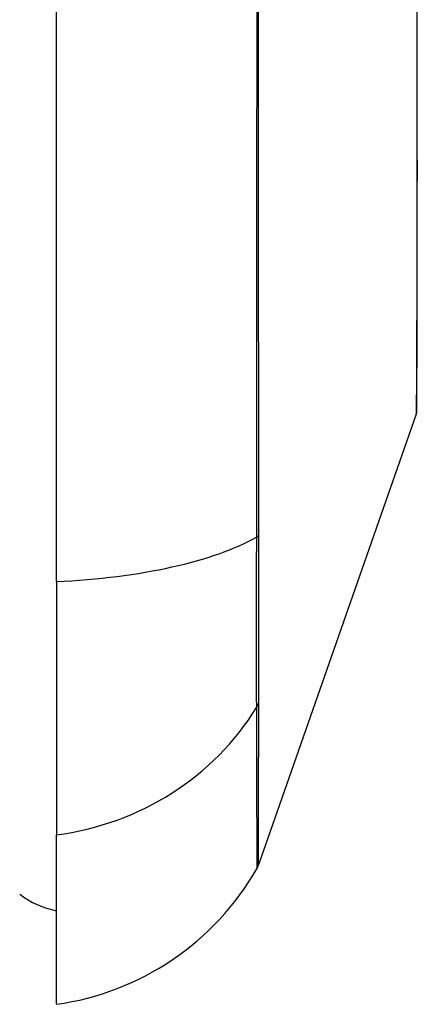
# Model space of a CAD drawing. Header units: inches. Extents: x 20 to 683, y 61 to 320.
# Tile 180 of 256: x 192.495 to 192.666, y 205.659 to 206.082. Entities that reach past the tile are written whole.
import ezdxf

# ---------------------------------------------------------------- set-up
doc = ezdxf.new("R2010")
doc.units = ezdxf.units.IN
doc.header["$MEASUREMENT"] = 0
doc.layers.add('Visible Edges(ANSI)', color=7, linetype='Continuous', lineweight=25)
doc.layers.add('Visible Tangent Edges(ANSI)', color=7, linetype='Continuous', lineweight=25)

msp = doc.modelspace()

# ---------------------------------------------------------------- linework, layer by layer
at = {"layer": 'Visible Edges(ANSI)'}
for p, q in [((192.5109733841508, 205.8410422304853), (192.5109733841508, 206.698418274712)), ((192.6656178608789, 205.9129214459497), (192.5978805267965, 205.7193862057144)), ((192.5109733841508, 205.8410422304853), (192.5109733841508, 205.7322564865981)), ((192.5109733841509, 205.6594940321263), (192.5109733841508, 205.732256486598))]:
    msp.add_line(p, q, dxfattribs=at)
at = {"layer": 'Visible Edges(ANSI)', "flags": 128}
msp.add_lwpolyline([(192.6658941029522, 205.9145323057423), (192.6658954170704, 205.914962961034), (192.6658992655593, 205.9162527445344), (192.6659055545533, 205.9183944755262), (192.6659140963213, 205.9213734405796), (192.6659245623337, 205.9251778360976), (192.665936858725, 205.9298161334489), (192.6659506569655, 205.9352886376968), (192.6659656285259, 205.9415823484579), (192.6659814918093, 205.9486779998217), (192.6659979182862, 205.9565494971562), (192.6660146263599, 205.9651657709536), (192.6660314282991, 205.974488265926), (192.6660480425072, 205.9844919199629), (192.666064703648, 205.9951852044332), (192.6660773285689, 206.0065498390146), (192.6660815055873, 206.0185467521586), (192.6660770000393, 206.0311389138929), (192.6660640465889, 206.0443152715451), (192.6660476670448, 206.0580385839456), (192.6660310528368, 206.0722568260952), (192.6660142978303, 206.08695361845)], dxfattribs=at)
at = {"layer": 'Visible Edges(ANSI)'}
for centre, radius, start, end in [((192.6609728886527, 205.9145471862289), 0.0049212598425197, 340.7099537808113, 359.8268552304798), ((192.5885905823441, 205.7226376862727), 0.0098425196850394, 330.1831145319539, 340.7099537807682), ((192.4946554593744, 205.7764716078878), 0.1181102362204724, 277.9412965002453, 330.1831145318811), ((192.518847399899, 205.7382341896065), 0.0393700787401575, 233.130102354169, 258.4630409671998)]:
    msp.add_arc(centre, radius, start, end, dxfattribs=at)
at = {"layer": 'Visible Tangent Edges(ANSI)'}
for p, q in [((192.5979166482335, 205.8609229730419), (192.5979161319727, 205.861395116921)), ((192.5979161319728, 205.7890056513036), (192.5979166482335, 205.7891743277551))]:
    msp.add_line(p, q, dxfattribs=at)
at = {"layer": 'Visible Tangent Edges(ANSI)', "flags": 128}
for points in [[(192.5970869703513, 206.095832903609), (192.5970693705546, 206.0615395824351), (192.5970494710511, 206.0274142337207), (192.597027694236, 205.9934706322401), (192.5970043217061, 205.9597484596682), (192.5969797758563, 205.9262711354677), (192.5969543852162, 205.8930620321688), (192.5969279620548, 205.8601463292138)], [(192.5979161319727, 205.861395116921), (192.5979147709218, 205.894183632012), (192.5979125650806, 205.9272699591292), (192.5979095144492, 205.960628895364), (192.5979058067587, 205.994237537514), (192.5979016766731, 206.0280721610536), (192.5978973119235, 206.0620930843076), (192.5978930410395, 206.0962868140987)], [(192.6658229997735, 206.0914717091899), (192.6658569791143, 206.0738955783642), (192.6658902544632, 206.0570131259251), (192.665922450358, 206.0408572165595)], [(192.665922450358, 206.0408572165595), (192.6659262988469, 206.0388498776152), (192.6659298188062, 206.0368547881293), (192.665933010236, 206.0348720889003), (192.6659358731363, 206.0329018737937), (192.665938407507, 206.0309442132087), (192.6659405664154, 206.0289992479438), (192.6659423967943, 206.0270670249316), (192.6659438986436, 206.0251477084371), (192.6659451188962, 206.0232413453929), (192.6659459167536, 206.021348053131), (192.6659464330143, 206.0194679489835), (192.6659466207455, 206.0176011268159), (192.6659464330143, 206.0157476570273), (192.6659459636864, 206.0139076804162), (192.6659451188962, 206.0120812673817), (192.6659439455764, 206.0102685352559), (192.6659424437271, 206.0084695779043), (192.6659405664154, 206.0066844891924), (192.665938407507, 206.0049133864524), (192.6659358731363, 206.0031563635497), (192.6659330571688, 206.0014134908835), (192.665929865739, 205.9996849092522), (192.6659263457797, 205.9979707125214), (192.665922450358, 205.9962709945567)], [(192.665922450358, 205.9962709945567), (192.665906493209, 205.9897554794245), (192.6658900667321, 205.983470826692), (192.6658733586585, 205.9774220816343), (192.6658564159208, 205.9716143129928), (192.6658393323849, 205.9660526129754), (192.6658221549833, 205.9607420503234), (192.6658050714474, 205.9556876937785), (192.665788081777, 205.9508946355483), (192.6657713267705, 205.9463679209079), (192.6657549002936, 205.9421126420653), (192.665738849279, 205.9381338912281), (192.6657232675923, 205.9344367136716), (192.6657082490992, 205.931026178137), (192.6656940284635, 205.9279058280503), (192.6656807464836, 205.9250765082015), (192.6656684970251, 205.9225395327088), (192.6656573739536, 205.9202961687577), (192.6656474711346, 205.9183477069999), (192.6656388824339, 205.9166954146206), (192.6656316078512, 205.9153405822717), (192.6656257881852, 205.9142845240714), (192.6656215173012, 205.9135284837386), (192.6656188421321, 205.9130737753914), (192.6656179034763, 205.9129216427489)], [(192.5969279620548, 205.8601463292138), (192.5969165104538, 205.8559515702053), (192.5969062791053, 205.851817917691), (192.5968972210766, 205.8477510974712), (192.5968892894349, 205.843756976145), (192.5968824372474, 205.8398412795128), (192.5968765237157, 205.8360100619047), (192.5968715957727, 205.8322687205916), (192.5968676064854, 205.8286222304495), (192.5968645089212, 205.8250755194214), (192.5968623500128, 205.8216334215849), (192.5968610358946, 205.8183009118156), (192.5968606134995, 205.8150828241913), (192.5968610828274, 205.8119841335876), (192.5968623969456, 205.8090098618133), (192.5968645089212, 205.8061646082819), (192.5968675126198, 205.8034517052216), (192.5968714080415, 205.8008745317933), (192.5968762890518, 205.7984364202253), (192.5968821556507, 205.7961405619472), (192.5968891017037, 205.7939903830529), (192.5968970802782, 205.7919891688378), (192.5969061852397, 205.7901401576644), (192.596916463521, 205.7884467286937), (192.5969279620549, 205.7869122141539)], [(192.5979166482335, 205.7891743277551), (192.5979167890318, 205.7907168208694), (192.5979167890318, 205.7924096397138), (192.5979166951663, 205.7942498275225), (192.5979165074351, 205.7962343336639), (192.5979162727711, 205.7983602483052), (192.5979159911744, 205.8006245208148), (192.5979156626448, 205.8030242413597), (192.5979153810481, 205.8055564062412), (192.5979151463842, 205.8082180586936), (192.597914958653, 205.8110061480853), (192.5979148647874, 205.8139176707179), (192.5979148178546, 205.8169483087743), (192.5979148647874, 205.8200933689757), (192.5979150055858, 205.8233483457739), (192.5979151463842, 205.8267087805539), (192.5979153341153, 205.8301700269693), (192.5979155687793, 205.8337276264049), (192.5979158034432, 205.8373770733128), (192.5979160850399, 205.8411137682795), (192.5979163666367, 205.8449326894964), (192.5979166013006, 205.8488283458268), (192.597916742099, 205.8527954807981), (192.5979167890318, 205.8568287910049), (192.5979166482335, 205.8609229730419)], [(192.5969279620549, 205.7869122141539), (192.5969523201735, 205.7813515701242), (192.5969553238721, 205.7759801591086), (192.5969671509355, 205.7708490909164), (192.5969797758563, 205.7659474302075), (192.5969921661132, 205.7612755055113), (192.5970043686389, 205.7568351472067), (192.597016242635, 205.7526279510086), (192.5970277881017, 205.7486554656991), (192.597038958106, 205.7449192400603), (192.5970497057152, 205.7414204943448), (192.5970599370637, 205.7381602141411), (192.5970696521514, 205.7351393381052), (192.5970788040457, 205.7323589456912), (192.5970872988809, 205.7298198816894), (192.597095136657, 205.7275224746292), (192.5971022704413, 205.7254670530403), (192.5971087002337, 205.7236538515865), (192.5971142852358, 205.7220831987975), (192.5971190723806, 205.7207551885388), (192.597123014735, 205.7196695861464), (192.5971261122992, 205.7188259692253), (192.5971283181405, 205.7182239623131), (192.5971296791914, 205.7178631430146), (192.5971301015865, 205.7177431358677)], [(192.5978805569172, 205.7193857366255), (192.5978806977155, 205.7195069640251), (192.5978811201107, 205.7198713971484), (192.5978818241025, 205.7204793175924), (192.5978827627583, 205.7213311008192), (192.5978839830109, 205.7224271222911), (192.5978854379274, 205.7237677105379), (192.5978870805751, 205.7253530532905), (192.5978888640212, 205.7271828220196), (192.5978908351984, 205.7292565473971), (192.5978929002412, 205.7315738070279), (192.5978950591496, 205.7341342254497), (192.5978972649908, 205.7369371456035), (192.597899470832, 205.7399815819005), (192.5979016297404, 205.7432663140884), (192.5979037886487, 205.7467901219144), (192.5979058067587, 205.7505518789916), (192.5979077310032, 205.7545500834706), (192.5979095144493, 205.7587830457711), (192.5979111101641, 205.7632489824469), (192.5979125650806, 205.7679461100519), (192.5979137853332, 205.7728725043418), (192.5979147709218, 205.7780235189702), (192.5979155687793, 205.7833714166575), (192.5979161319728, 205.7890056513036)]]:
    msp.add_lwpolyline(points, dxfattribs=at)
at = {"layer": 'Visible Tangent Edges(ANSI)'}
for centre, major_axis, ratio, start_param, end_param in [((192.4946554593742, 205.8796401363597), (0.1181102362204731, 1.2e-14), 0.3299598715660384, 4.850990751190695, 5.759350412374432), ((192.5884052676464, 205.8617708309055), (0.0098424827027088, -2.69814243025e-05), 0.3257200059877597, 5.760249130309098, 6.023956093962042), ((192.4946554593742, 205.8426827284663), (-0.1181102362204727, -8.82e-14), 0.9439949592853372, 1.7093980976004, 2.617757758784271), ((192.5884052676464, 205.7915597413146), (0.0098422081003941, 7.83164027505e-05), 0.9454627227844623, 5.751833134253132, 6.015540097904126)]:
    msp.add_ellipse(centre, major_axis=major_axis, ratio=ratio, start_param=start_param, end_param=end_param, dxfattribs=at)

doc.saveas('drawing.dxf')
